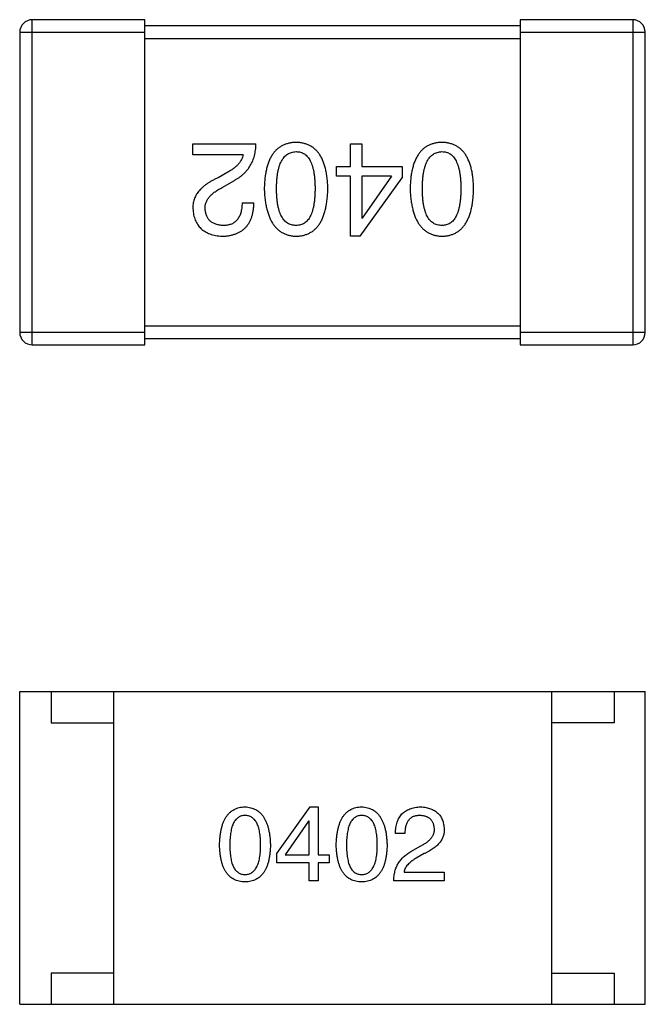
# Model space of a CAD drawing. Header units: millimetres. Extents: x 134 to 283, y 142 to 332.
# Tile 96 of 145: x 154.04 to 155.04, y 276.38 to 277.96. Entities that reach past the tile are written whole.
import ezdxf

# ---------------------------------------------------------------- set-up
doc = ezdxf.new("R2010")
doc.units = ezdxf.units.MM
doc.header["$LTSCALE"] = 0.1
doc.layers.get('0').update_dxf_attribs({"linetype": 'CONTINUOUS'})

msp = doc.modelspace()

# ---------------------------------------------------------------- linework, layer by layer
at = {"color": 7, "linetype": 'Continuous'}
for p, q in [((154.064, 277.4371), (154.064, 277.9571)), ((154.244, 277.9571), (154.064, 277.9571)), ((154.244, 277.4371), (154.244, 277.9571)), ((154.844, 277.9571), (154.844, 277.4371)), ((155.024, 277.9571), (154.844, 277.9571)), ((155.024, 277.9571), (155.024, 277.4371)), ((154.044, 277.9371), (154.044, 277.4571)), ((154.044, 277.9371), (154.244, 277.9371)), ((154.844, 277.9471), (154.244, 277.9471)), ((154.844, 277.9371), (155.044, 277.9371)), ((155.044, 277.4571), (155.044, 277.9371)), ((154.244, 277.9271), (154.844, 277.9271)), ((154.3208, 277.7412), (154.3208, 277.7584)), ((154.3208, 277.7584), (154.4216, 277.7584)), ((154.5728, 277.7223), (154.5728, 277.7584)), ((154.5728, 277.7584), (154.5909, 277.7584)), ((154.5909, 277.7584), (154.5909, 277.7223)), ((154.4011, 277.7412), (154.3208, 277.7412)), ((154.3766, 277.7133), (154.361, 277.7043)), ((154.5507, 277.7067), (154.5507, 277.7223)), ((154.5507, 277.7223), (154.5728, 277.7223)), ((154.5909, 277.7223), (154.6556, 277.7223)), ((154.6556, 277.7223), (154.6556, 277.7043)), ((154.3675, 277.6887), (154.3872, 277.7002)), ((154.5728, 277.7067), (154.5507, 277.7067)), ((154.5728, 277.6108), (154.5728, 277.7067)), ((154.5884, 277.6108), (154.6556, 277.7043)), ((154.5909, 277.7067), (154.5909, 277.6395)), ((154.6384, 277.7067), (154.5909, 277.7067)), ((154.6384, 277.7067), (154.5917, 277.6395)), ((154.3995, 277.6641), (154.4184, 277.6641)), ((154.5909, 277.6395), (154.5917, 277.6395)), ((154.5884, 277.6108), (154.5728, 277.6108)), ((154.844, 277.4671), (154.244, 277.4671)), ((154.244, 277.4571), (154.044, 277.4571)), ((154.244, 277.4471), (154.844, 277.4471)), ((155.044, 277.4571), (154.844, 277.4571)), ((154.064, 277.4371), (154.244, 277.4371)), ((154.844, 277.4371), (155.024, 277.4371)), ((154.0441, 276.3826), (154.0441, 276.8826)), ((154.0441, 276.8826), (155.0441, 276.8826)), ((154.0941, 276.8826), (154.0941, 276.8326)), ((154.1941, 276.8826), (154.1941, 276.3826)), ((154.8941, 276.8826), (154.8941, 276.3826)), ((154.9941, 276.8826), (154.9941, 276.8326)), ((155.0441, 276.3826), (155.0441, 276.8826)), ((154.0941, 276.8326), (154.1941, 276.8326)), ((154.9941, 276.8326), (154.8941, 276.8326)), ((154.4548, 276.6235), (154.5086, 276.6983)), ((154.5086, 276.6983), (154.521, 276.6983)), ((154.521, 276.6983), (154.521, 276.6216)), ((154.5059, 276.6753), (154.4686, 276.6216)), ((154.5066, 276.6753), (154.5059, 276.6753)), ((154.5066, 276.6216), (154.5066, 276.6753)), ((154.6597, 276.6557), (154.6446, 276.6557)), ((154.6695, 276.6268), (154.6853, 276.636)), ((154.4548, 276.6091), (154.4548, 276.6235)), ((154.4686, 276.6216), (154.5066, 276.6216)), ((154.521, 276.6216), (154.5387, 276.6216)), ((154.5387, 276.6216), (154.5387, 276.6091)), ((154.6905, 276.6235), (154.678, 276.6163)), ((154.5066, 276.6091), (154.4548, 276.6091)), ((154.5066, 276.5802), (154.5066, 276.6091)), ((154.521, 276.6091), (154.521, 276.5802)), ((154.5387, 276.6091), (154.521, 276.6091)), ((154.521, 276.5802), (154.5066, 276.5802)), ((154.7226, 276.5802), (154.642, 276.5802)), ((154.6584, 276.594), (154.7226, 276.594)), ((154.7226, 276.594), (154.7226, 276.5802)), ((154.0941, 276.4326), (154.0941, 276.3826)), ((154.1941, 276.4326), (154.0941, 276.4326)), ((154.8941, 276.4326), (154.9941, 276.4326)), ((154.9941, 276.4326), (154.9941, 276.3826)), ((154.0441, 276.3826), (155.0441, 276.3826))]:
    msp.add_line(p, q, dxfattribs=at)
for centre, start, end in [((154.064, 277.9371), 90, 180), ((155.024, 277.9371), 0, 90), ((154.064, 277.4571), 180, 270), ((155.024, 277.4571), 270, 0)]:
    msp.add_arc(centre, 0.02, start, end, dxfattribs=at)
for points, knots in [([(154.4858, 277.7608), (154.4838, 277.7608), (154.4799, 277.7606), (154.4743, 277.7596), (154.469, 277.7581), (154.4641, 277.756), (154.4596, 277.7534), (154.4554, 277.7502), (154.4517, 277.7464), (154.4483, 277.742), (154.4453, 277.7371), (154.4427, 277.7316), (154.4405, 277.7255), (154.4386, 277.7189), (154.4371, 277.7118), (154.436, 277.704), (154.4352, 277.6957), (154.435, 277.69), (154.4349, 277.6871)], [0, 0, 0, 0, 0.059134, 0.115603, 0.169236, 0.221572, 0.273254, 0.32474, 0.377319, 0.431815, 0.488555, 0.548609, 0.612242, 0.680182, 0.75251, 0.829782, 0.91231, 1, 1, 1, 1]), ([(154.5366, 277.6871), (154.5365, 277.69), (154.5363, 277.6957), (154.5355, 277.704), (154.5344, 277.7118), (154.5329, 277.7189), (154.531, 277.7255), (154.5288, 277.7316), (154.5262, 277.7371), (154.5232, 277.742), (154.5198, 277.7464), (154.5161, 277.7502), (154.5119, 277.7534), (154.5074, 277.756), (154.5025, 277.7581), (154.4973, 277.7596), (154.4916, 277.7606), (154.4877, 277.7608), (154.4858, 277.7608)], [0, 0, 0, 0, 0.087693, 0.170223, 0.247496, 0.319826, 0.387768, 0.451403, 0.511459, 0.568358, 0.622671, 0.675251, 0.726739, 0.778422, 0.830759, 0.884394, 0.940865, 1, 1, 1, 1]), ([(154.7189, 277.7608), (154.7169, 277.7608), (154.713, 277.7606), (154.7074, 277.7596), (154.7022, 277.7581), (154.6973, 277.756), (154.6927, 277.7534), (154.6886, 277.7502), (154.6848, 277.7464), (154.6815, 277.742), (154.6785, 277.7371), (154.6759, 277.7316), (154.6736, 277.7255), (154.6718, 277.7189), (154.6702, 277.7118), (154.6692, 277.704), (154.6684, 277.6957), (154.6682, 277.69), (154.6681, 277.6871)], [0, 0, 0, 0, 0.059134, 0.115603, 0.169236, 0.221572, 0.273254, 0.32474, 0.377319, 0.431815, 0.488555, 0.548609, 0.612242, 0.680182, 0.75251, 0.829782, 0.91231, 1, 1, 1, 1]), ([(154.7697, 277.6871), (154.7696, 277.69), (154.7694, 277.6957), (154.7687, 277.704), (154.7676, 277.7118), (154.766, 277.7189), (154.7642, 277.7255), (154.7619, 277.7316), (154.7593, 277.7371), (154.7563, 277.742), (154.753, 277.7464), (154.7492, 277.7502), (154.7451, 277.7534), (154.7406, 277.756), (154.7357, 277.7581), (154.7304, 277.7596), (154.7248, 277.7606), (154.7209, 277.7608), (154.7189, 277.7608)], [0, 0, 0, 0, 0.087693, 0.170223, 0.247496, 0.319826, 0.387768, 0.451403, 0.511459, 0.568358, 0.622671, 0.675251, 0.726739, 0.778422, 0.830759, 0.884394, 0.940865, 1, 1, 1, 1]), ([(154.3872, 277.7002), (154.3886, 277.701), (154.3913, 277.7025), (154.3951, 277.705), (154.3987, 277.7077), (154.402, 277.7105), (154.405, 277.7136), (154.4078, 277.7168), (154.4104, 277.7202), (154.4127, 277.7237), (154.4147, 277.7275), (154.4165, 277.7314), (154.418, 277.7354), (154.4192, 277.7397), (154.4202, 277.7441), (154.421, 277.7487), (154.4215, 277.7535), (154.4216, 277.7567), (154.4216, 277.7584)], [0, 0, 0, 0, 0.065828, 0.130094, 0.192451, 0.254037, 0.313974, 0.373757, 0.433048, 0.492243, 0.551902, 0.611758, 0.672678, 0.734814, 0.798569, 0.863693, 0.930488, 1, 1, 1, 1]), ([(154.4546, 277.6871), (154.4546, 277.6894), (154.4547, 277.694), (154.455, 277.7006), (154.4556, 277.7067), (154.4565, 277.7125), (154.4576, 277.7177), (154.4589, 277.7226), (154.4604, 277.7269), (154.4623, 277.7309), (154.4644, 277.7344), (154.4667, 277.7374), (154.4692, 277.74), (154.4721, 277.7421), (154.4751, 277.7438), (154.4785, 277.7451), (154.482, 277.7459), (154.4845, 277.746), (154.4858, 277.7461)], [0, 0, 0, 0, 0.094834, 0.184067, 0.267029, 0.344713, 0.417334, 0.484367, 0.546941, 0.604717, 0.65953, 0.710539, 0.759381, 0.806382, 0.853027, 0.900623, 0.949121, 1, 1, 1, 1]), ([(154.4858, 277.7461), (154.487, 277.746), (154.4894, 277.7459), (154.4929, 277.7453), (154.4961, 277.7441), (154.4991, 277.7424), (154.5018, 277.7404), (154.5044, 277.7378), (154.5066, 277.7348), (154.5086, 277.7313), (154.5104, 277.7273), (154.5119, 277.7229), (154.5132, 277.7181), (154.5143, 277.7128), (154.5151, 277.707), (154.5156, 277.7008), (154.516, 277.6941), (154.5161, 277.6895), (154.5161, 277.6871)], [0, 0, 0, 0, 0.049766, 0.097012, 0.143225, 0.188786, 0.235079, 0.282962, 0.333687, 0.387747, 0.445963, 0.508657, 0.576545, 0.649868, 0.72822, 0.812712, 0.903543, 1, 1, 1, 1]), ([(154.6878, 277.6871), (154.6878, 277.6894), (154.6878, 277.694), (154.6882, 277.7006), (154.6888, 277.7067), (154.6896, 277.7125), (154.6907, 277.7177), (154.692, 277.7226), (154.6936, 277.7269), (154.6954, 277.7309), (154.6975, 277.7344), (154.6998, 277.7374), (154.7024, 277.74), (154.7052, 277.7421), (154.7083, 277.7438), (154.7116, 277.7451), (154.7152, 277.7459), (154.7176, 277.746), (154.7189, 277.7461)], [0, 0, 0, 0, 0.094834, 0.184067, 0.267029, 0.344713, 0.417334, 0.484367, 0.546941, 0.604717, 0.65953, 0.710539, 0.759381, 0.806382, 0.853027, 0.900623, 0.949121, 1, 1, 1, 1]), ([(154.7189, 277.7461), (154.7201, 277.746), (154.7225, 277.7459), (154.726, 277.7453), (154.7293, 277.7441), (154.7322, 277.7424), (154.735, 277.7404), (154.7375, 277.7378), (154.7397, 277.7348), (154.7417, 277.7313), (154.7435, 277.7273), (154.7451, 277.7229), (154.7463, 277.7181), (154.7474, 277.7128), (154.7482, 277.707), (154.7488, 277.7008), (154.7492, 277.6941), (154.7492, 277.6895), (154.7492, 277.6871)], [0, 0, 0, 0, 0.049766, 0.097012, 0.143225, 0.188786, 0.235079, 0.282962, 0.333687, 0.387747, 0.445963, 0.508657, 0.576545, 0.649868, 0.72822, 0.812712, 0.903543, 1, 1, 1, 1]), ([(154.4011, 277.7412), (154.4009, 277.7399), (154.4004, 277.7373), (154.3987, 277.7335), (154.3966, 277.7298), (154.3938, 277.7263), (154.3904, 277.7228), (154.3863, 277.7195), (154.3817, 277.7163), (154.3783, 277.7143), (154.3766, 277.7133)], [0, 0, 0, 0, 0.103034, 0.208166, 0.318255, 0.434664, 0.559728, 0.695394, 0.841708, 1, 1, 1, 1]), ([(154.361, 277.7043), (154.3593, 277.7035), (154.356, 277.702), (154.3513, 277.6995), (154.3469, 277.6969), (154.3428, 277.6942), (154.3391, 277.6915), (154.3357, 277.6886), (154.3327, 277.6857), (154.33, 277.6826), (154.3277, 277.6795), (154.3257, 277.6763), (154.324, 277.673), (154.3226, 277.6696), (154.3217, 277.6661), (154.321, 277.6625), (154.3207, 277.6588), (154.3208, 277.6564), (154.3208, 277.6551)], [0, 0, 0, 0, 0.082731, 0.161257, 0.236138, 0.307554, 0.375712, 0.440848, 0.502916, 0.562567, 0.619798, 0.675716, 0.73039, 0.78386, 0.837315, 0.890547, 0.944917, 1, 1, 1, 1]), ([(154.3405, 277.6543), (154.3404, 277.6551), (154.3403, 277.6567), (154.3405, 277.6591), (154.3409, 277.6615), (154.3415, 277.6638), (154.3424, 277.6661), (154.3435, 277.6684), (154.3448, 277.6706), (154.3465, 277.6728), (154.3482, 277.6749), (154.3503, 277.677), (154.3526, 277.6791), (154.3551, 277.6811), (154.3579, 277.6831), (154.3609, 277.685), (154.3641, 277.6869), (154.3664, 277.6881), (154.3675, 277.6887)], [0, 0, 0, 0, 0.052237, 0.103888, 0.155485, 0.207395, 0.259864, 0.31356, 0.369176, 0.4266, 0.486836, 0.550048, 0.61567, 0.685271, 0.75824, 0.834614, 0.915635, 1, 1, 1, 1]), ([(154.4349, 277.6871), (154.4351, 277.6841), (154.4353, 277.6782), (154.4362, 277.6697), (154.4374, 277.6618), (154.4389, 277.6545), (154.4408, 277.6477), (154.4431, 277.6415), (154.4457, 277.6358), (154.4487, 277.6307), (154.4521, 277.6262), (154.4558, 277.6223), (154.4599, 277.6189), (154.4644, 277.6161), (154.4692, 277.6139), (154.4744, 277.6123), (154.48, 277.6112), (154.4838, 277.611), (154.4858, 277.6108)], [0, 0, 0, 0, 0.088475, 0.171606, 0.249595, 0.322626, 0.391327, 0.455765, 0.516374, 0.573675, 0.628522, 0.681161, 0.732559, 0.783563, 0.83504, 0.887639, 0.942585, 1, 1, 1, 1]), ([(154.4858, 277.6281), (154.4845, 277.6281), (154.482, 277.6282), (154.4785, 277.6289), (154.4751, 277.63), (154.4721, 277.6317), (154.4693, 277.6338), (154.4667, 277.6363), (154.4644, 277.6394), (154.4623, 277.6429), (154.4605, 277.6468), (154.4589, 277.6512), (154.4576, 277.6561), (154.4565, 277.6614), (154.4556, 277.6671), (154.455, 277.6734), (154.4547, 277.6801), (154.4546, 277.6847), (154.4546, 277.6871)], [0, 0, 0, 0, 0.050604, 0.098688, 0.145699, 0.191791, 0.238625, 0.286717, 0.337546, 0.391814, 0.449755, 0.512106, 0.579685, 0.652048, 0.730262, 0.814146, 0.904281, 1, 1, 1, 1]), ([(154.5161, 277.6871), (154.5161, 277.6847), (154.516, 277.6801), (154.5156, 277.6734), (154.5151, 277.6671), (154.5143, 277.6614), (154.5132, 277.6561), (154.5119, 277.6512), (154.5104, 277.6468), (154.5086, 277.6429), (154.5066, 277.6394), (154.5044, 277.6363), (154.5018, 277.6338), (154.4991, 277.6317), (154.4961, 277.63), (154.4929, 277.6289), (154.4894, 277.6282), (154.487, 277.6281), (154.4858, 277.6281)], [0, 0, 0, 0, 0.096452, 0.187278, 0.271765, 0.350519, 0.423437, 0.491321, 0.554011, 0.612224, 0.666281, 0.717003, 0.764884, 0.811423, 0.856783, 0.902993, 0.950236, 1, 1, 1, 1]), ([(154.4858, 277.6108), (154.4877, 277.6109), (154.4916, 277.6111), (154.4973, 277.6121), (154.5025, 277.6137), (154.5074, 277.6158), (154.5119, 277.6186), (154.5161, 277.6219), (154.5198, 277.6258), (154.5232, 277.6303), (154.5262, 277.6354), (154.5288, 277.6411), (154.531, 277.6473), (154.5329, 277.6542), (154.5344, 277.6616), (154.5355, 277.6696), (154.5363, 277.6781), (154.5365, 277.684), (154.5366, 277.6871)], [0, 0, 0, 0, 0.057911, 0.113262, 0.165956, 0.217443, 0.268511, 0.319665, 0.372, 0.426129, 0.483365, 0.543779, 0.607756, 0.676562, 0.749704, 0.827713, 0.911177, 1, 1, 1, 1]), ([(154.6681, 277.6871), (154.6682, 277.6841), (154.6685, 277.6782), (154.6693, 277.6697), (154.6705, 277.6618), (154.6721, 277.6545), (154.674, 277.6477), (154.6762, 277.6415), (154.6789, 277.6358), (154.6819, 277.6307), (154.6853, 277.6262), (154.689, 277.6223), (154.6931, 277.6189), (154.6976, 277.6161), (154.7024, 277.6139), (154.7076, 277.6123), (154.7131, 277.6112), (154.7169, 277.611), (154.7189, 277.6108)], [0, 0, 0, 0, 0.088475, 0.171606, 0.249595, 0.322626, 0.391327, 0.455765, 0.516374, 0.573675, 0.628522, 0.681161, 0.732559, 0.783563, 0.83504, 0.887639, 0.942585, 1, 1, 1, 1]), ([(154.7189, 277.6281), (154.7176, 277.6281), (154.7152, 277.6282), (154.7116, 277.6289), (154.7083, 277.63), (154.7052, 277.6317), (154.7024, 277.6338), (154.6998, 277.6363), (154.6975, 277.6394), (154.6954, 277.6429), (154.6936, 277.6468), (154.692, 277.6512), (154.6907, 277.6561), (154.6896, 277.6614), (154.6888, 277.6671), (154.6882, 277.6734), (154.6878, 277.6801), (154.6878, 277.6847), (154.6878, 277.6871)], [0, 0, 0, 0, 0.050604, 0.098688, 0.145699, 0.191791, 0.238625, 0.286717, 0.337546, 0.391814, 0.449755, 0.512106, 0.579685, 0.652048, 0.730262, 0.814146, 0.904281, 1, 1, 1, 1]), ([(154.7189, 277.6108), (154.7209, 277.6109), (154.7248, 277.6111), (154.7304, 277.6121), (154.7357, 277.6137), (154.7406, 277.6158), (154.7451, 277.6186), (154.7492, 277.6219), (154.753, 277.6258), (154.7563, 277.6303), (154.7593, 277.6354), (154.7619, 277.6411), (154.7642, 277.6473), (154.766, 277.6542), (154.7676, 277.6616), (154.7687, 277.6696), (154.7694, 277.6781), (154.7696, 277.684), (154.7697, 277.6871)], [0, 0, 0, 0, 0.057911, 0.113262, 0.165956, 0.217443, 0.268511, 0.319665, 0.372, 0.426129, 0.483365, 0.543779, 0.607756, 0.676562, 0.749704, 0.827713, 0.911177, 1, 1, 1, 1]), ([(154.7492, 277.6871), (154.7492, 277.6847), (154.7492, 277.6801), (154.7488, 277.6734), (154.7482, 277.6671), (154.7474, 277.6614), (154.7463, 277.6561), (154.7451, 277.6512), (154.7435, 277.6468), (154.7417, 277.6429), (154.7397, 277.6394), (154.7375, 277.6363), (154.735, 277.6338), (154.7322, 277.6317), (154.7292, 277.63), (154.726, 277.6289), (154.7225, 277.6282), (154.7201, 277.6281), (154.7189, 277.6281)], [0, 0, 0, 0, 0.096452, 0.187278, 0.271765, 0.350519, 0.423437, 0.491321, 0.554011, 0.612224, 0.666281, 0.717003, 0.764884, 0.811423, 0.856783, 0.902993, 0.950236, 1, 1, 1, 1]), ([(154.3208, 277.6551), (154.321, 277.6534), (154.3212, 277.6501), (154.322, 277.6453), (154.3231, 277.6409), (154.3246, 277.6367), (154.3264, 277.6328), (154.3284, 277.6293), (154.3309, 277.626), (154.3337, 277.6231), (154.3368, 277.6205), (154.3402, 277.6181), (154.344, 277.6161), (154.3481, 277.6144), (154.3525, 277.6131), (154.3572, 277.612), (154.3623, 277.6112), (154.3657, 277.611), (154.3675, 277.6108)], [0, 0, 0, 0, 0.070688, 0.137741, 0.201612, 0.262778, 0.321223, 0.378455, 0.434411, 0.490146, 0.546362, 0.603392, 0.662208, 0.723401, 0.787372, 0.85442, 0.925153, 1, 1, 1, 1]), ([(154.37, 277.6281), (154.3689, 277.6281), (154.3667, 277.6282), (154.3635, 277.6286), (154.3605, 277.6292), (154.3577, 277.6299), (154.3552, 277.6309), (154.3528, 277.6321), (154.3506, 277.6334), (154.3486, 277.635), (154.3469, 277.6367), (154.3454, 277.6387), (154.344, 277.6408), (154.3429, 277.6431), (154.342, 277.6457), (154.3413, 277.6484), (154.3407, 277.6513), (154.3406, 277.6533), (154.3405, 277.6543)], [0, 0, 0, 0, 0.076112, 0.148436, 0.216883, 0.281466, 0.34298, 0.402356, 0.459881, 0.51546, 0.571111, 0.62658, 0.683162, 0.741007, 0.801404, 0.863825, 0.930544, 1, 1, 1, 1]), ([(154.3675, 277.6108), (154.3696, 277.6109), (154.3735, 277.6111), (154.3792, 277.6119), (154.3845, 277.6131), (154.3894, 277.6147), (154.394, 277.6167), (154.3981, 277.619), (154.4019, 277.6217), (154.4053, 277.6249), (154.4083, 277.6285), (154.4109, 277.6324), (154.4131, 277.6368), (154.415, 277.6415), (154.4164, 277.6466), (154.4175, 277.6521), (154.4181, 277.658), (154.4183, 277.662), (154.4184, 277.6641)], [0, 0, 0, 0, 0.07282, 0.141057, 0.2062, 0.267672, 0.326735, 0.383519, 0.439188, 0.494454, 0.549628, 0.605958, 0.66397, 0.72402, 0.787502, 0.854127, 0.925065, 1, 1, 1, 1]), ([(154.3995, 277.6641), (154.3995, 277.6627), (154.3994, 277.6598), (154.3989, 277.6557), (154.3983, 277.6519), (154.3974, 277.6484), (154.3963, 277.6452), (154.3951, 277.6422), (154.3935, 277.6395), (154.3918, 277.6371), (154.3898, 277.6349), (154.3876, 277.6331), (154.3852, 277.6315), (154.3826, 277.6302), (154.3797, 277.6293), (154.3767, 277.6286), (154.3734, 277.6281), (154.3712, 277.6281), (154.37, 277.6281)], [0, 0, 0, 0, 0.082594, 0.15978, 0.232961, 0.301462, 0.365595, 0.426678, 0.484662, 0.540809, 0.595146, 0.648401, 0.702272, 0.757102, 0.813447, 0.872233, 0.934055, 1, 1, 1, 1]), ([(154.3635, 276.6373), (154.3636, 276.6397), (154.3637, 276.6445), (154.3644, 276.6513), (154.3652, 276.6577), (154.3665, 276.6636), (154.3679, 276.6691), (154.3697, 276.6741), (154.3718, 276.6786), (154.3742, 276.6827), (154.3769, 276.6863), (154.3799, 276.6894), (154.3832, 276.6921), (154.3868, 276.6943), (154.3908, 276.696), (154.395, 276.6973), (154.3995, 276.6981), (154.4026, 276.6982), (154.4042, 276.6983)], [0, 0, 0, 0, 0.088823, 0.172287, 0.250296, 0.323438, 0.392244, 0.456221, 0.516635, 0.573871, 0.628, 0.680335, 0.731489, 0.782557, 0.834044, 0.886738, 0.942089, 1, 1, 1, 1]), ([(154.4042, 276.6983), (154.4057, 276.6982), (154.4088, 276.698), (154.4132, 276.6971), (154.4174, 276.6958), (154.4212, 276.6941), (154.4248, 276.6918), (154.4281, 276.6891), (154.4311, 276.686), (154.4338, 276.6824), (154.4362, 276.6783), (154.4383, 276.6738), (154.4401, 276.6688), (154.4416, 276.6634), (154.4429, 276.6575), (154.4438, 276.6512), (154.4445, 276.6444), (154.4447, 276.6397), (154.4448, 276.6373)], [0, 0, 0, 0, 0.057415, 0.112361, 0.16496, 0.216437, 0.267441, 0.318839, 0.371478, 0.426325, 0.483626, 0.544235, 0.608673, 0.677374, 0.750405, 0.828394, 0.911525, 1, 1, 1, 1]), ([(154.55, 276.6373), (154.5501, 276.6397), (154.5503, 276.6445), (154.5509, 276.6513), (154.5518, 276.6577), (154.553, 276.6636), (154.5545, 276.6691), (154.5563, 276.6741), (154.5583, 276.6786), (154.5607, 276.6827), (154.5634, 276.6863), (154.5664, 276.6894), (154.5697, 276.6921), (154.5734, 276.6943), (154.5773, 276.696), (154.5815, 276.6973), (154.586, 276.6981), (154.5891, 276.6982), (154.5907, 276.6983)], [0, 0, 0, 0, 0.088823, 0.172287, 0.250296, 0.323438, 0.392244, 0.456221, 0.516635, 0.573871, 0.628, 0.680335, 0.731489, 0.782557, 0.834044, 0.886738, 0.942089, 1, 1, 1, 1]), ([(154.5907, 276.6983), (154.5923, 276.6982), (154.5953, 276.698), (154.5998, 276.6971), (154.6039, 276.6958), (154.6078, 276.6941), (154.6113, 276.6918), (154.6146, 276.6891), (154.6176, 276.686), (154.6203, 276.6824), (154.6227, 276.6783), (154.6248, 276.6738), (154.6266, 276.6688), (154.6282, 276.6634), (154.6294, 276.6575), (154.6303, 276.6512), (154.631, 276.6444), (154.6312, 276.6397), (154.6313, 276.6373)], [0, 0, 0, 0, 0.057415, 0.112361, 0.16496, 0.216437, 0.267441, 0.318839, 0.371478, 0.426325, 0.483626, 0.544235, 0.608673, 0.677374, 0.750405, 0.828394, 0.911525, 1, 1, 1, 1]), ([(154.6446, 276.6557), (154.6447, 276.6573), (154.6448, 276.6606), (154.6453, 276.6653), (154.6461, 276.6697), (154.6473, 276.6738), (154.6488, 276.6775), (154.6505, 276.681), (154.6526, 276.6842), (154.655, 276.687), (154.6577, 276.6896), (154.6608, 276.6917), (154.6641, 276.6936), (154.6677, 276.6952), (154.6717, 276.6965), (154.6759, 276.6974), (154.6805, 276.698), (154.6836, 276.6982), (154.6853, 276.6983)], [0, 0, 0, 0, 0.074935, 0.145873, 0.212498, 0.27598, 0.33603, 0.394042, 0.450372, 0.505546, 0.560812, 0.616481, 0.673265, 0.732328, 0.7938, 0.858943, 0.92718, 1, 1, 1, 1]), ([(154.6853, 276.6983), (154.6867, 276.6982), (154.6895, 276.698), (154.6935, 276.6974), (154.6973, 276.6965), (154.7008, 276.6954), (154.7041, 276.694), (154.7071, 276.6924), (154.7099, 276.6906), (154.7123, 276.6885), (154.7146, 276.6861), (154.7165, 276.6836), (154.7182, 276.6807), (154.7196, 276.6776), (154.7208, 276.6743), (154.7217, 276.6707), (154.7223, 276.6669), (154.7225, 276.6642), (154.7226, 276.6629)], [0, 0, 0, 0, 0.074847, 0.14558, 0.212628, 0.276599, 0.337792, 0.396608, 0.453638, 0.509854, 0.565589, 0.621545, 0.678777, 0.737222, 0.798388, 0.862259, 0.929312, 1, 1, 1, 1]), ([(154.4042, 276.6845), (154.4032, 276.6845), (154.4013, 276.6844), (154.3985, 276.6839), (154.3959, 276.6829), (154.3935, 276.6816), (154.3913, 276.6799), (154.3893, 276.6779), (154.3875, 276.6755), (154.3859, 276.6727), (154.3845, 276.6695), (154.3832, 276.666), (154.3822, 276.6621), (154.3813, 276.6579), (154.3807, 276.6532), (154.3803, 276.6482), (154.38, 276.6429), (154.3799, 276.6392), (154.3799, 276.6373)], [0, 0, 0, 0, 0.049764, 0.097007, 0.143217, 0.188577, 0.235116, 0.282997, 0.333719, 0.387776, 0.445989, 0.508679, 0.576563, 0.649481, 0.728235, 0.812722, 0.903548, 1, 1, 1, 1]), ([(154.4291, 276.6373), (154.4291, 276.6392), (154.429, 276.6429), (154.4287, 276.6482), (154.4283, 276.6532), (154.4276, 276.6579), (154.4267, 276.6621), (154.4257, 276.666), (154.4244, 276.6695), (154.423, 276.6727), (154.4213, 276.6754), (154.4194, 276.6779), (154.4174, 276.6799), (154.4151, 276.6816), (154.4126, 276.6829), (154.41, 276.6839), (154.4071, 276.6844), (154.4052, 276.6845), (154.4042, 276.6845)], [0, 0, 0, 0, 0.095719, 0.185854, 0.269738, 0.347952, 0.420315, 0.487894, 0.550245, 0.608186, 0.662454, 0.713283, 0.761375, 0.808209, 0.854301, 0.901312, 0.949396, 1, 1, 1, 1]), ([(154.5907, 276.6845), (154.5897, 276.6845), (154.5878, 276.6844), (154.585, 276.6839), (154.5824, 276.6829), (154.58, 276.6816), (154.5778, 276.6799), (154.5758, 276.6779), (154.574, 276.6755), (154.5724, 276.6727), (154.571, 276.6695), (154.5697, 276.666), (154.5688, 276.6621), (154.5679, 276.6579), (154.5672, 276.6532), (154.5668, 276.6482), (154.5665, 276.6429), (154.5664, 276.6392), (154.5664, 276.6373)], [0, 0, 0, 0, 0.049764, 0.097007, 0.143217, 0.188577, 0.235116, 0.282997, 0.333719, 0.387776, 0.445989, 0.508679, 0.576563, 0.649481, 0.728235, 0.812722, 0.903548, 1, 1, 1, 1]), ([(154.6156, 276.6373), (154.6156, 276.6392), (154.6156, 276.6429), (154.6153, 276.6482), (154.6148, 276.6532), (154.6141, 276.6579), (154.6132, 276.6621), (154.6122, 276.666), (154.6109, 276.6695), (154.6095, 276.6727), (154.6078, 276.6754), (154.606, 276.6779), (154.6039, 276.6799), (154.6016, 276.6816), (154.5992, 276.6829), (154.5965, 276.6839), (154.5937, 276.6844), (154.5917, 276.6845), (154.5907, 276.6845)], [0, 0, 0, 0, 0.095719, 0.185854, 0.269738, 0.347952, 0.420315, 0.487894, 0.550245, 0.608186, 0.662454, 0.713283, 0.761375, 0.808209, 0.854301, 0.901312, 0.949396, 1, 1, 1, 1]), ([(154.6833, 276.6845), (154.6824, 276.6845), (154.6806, 276.6844), (154.6779, 276.6841), (154.6755, 276.6835), (154.6732, 276.6828), (154.6711, 276.6817), (154.6692, 276.6805), (154.6674, 276.679), (154.6659, 276.6773), (154.6645, 276.6754), (154.6632, 276.6732), (154.6622, 276.6708), (154.6613, 276.6682), (154.6606, 276.6654), (154.6602, 276.6624), (154.6598, 276.6591), (154.6597, 276.6568), (154.6597, 276.6557)], [0, 0, 0, 0, 0.065945, 0.127767, 0.186553, 0.242898, 0.297728, 0.351599, 0.404854, 0.459191, 0.515338, 0.573322, 0.634405, 0.698538, 0.767039, 0.84022, 0.917406, 1, 1, 1, 1]), ([(154.7069, 276.6635), (154.7068, 276.6643), (154.7067, 276.6659), (154.7063, 276.6683), (154.7057, 276.6704), (154.705, 276.6725), (154.7041, 276.6743), (154.703, 276.676), (154.7017, 276.6776), (154.7004, 276.679), (154.6988, 276.6802), (154.6971, 276.6813), (154.6952, 276.6822), (154.6931, 276.683), (154.6909, 276.6836), (154.6885, 276.6841), (154.6859, 276.6844), (154.6842, 276.6845), (154.6833, 276.6845)], [0, 0, 0, 0, 0.069456, 0.136175, 0.198596, 0.258993, 0.316838, 0.37342, 0.428889, 0.48454, 0.540119, 0.597644, 0.65702, 0.718534, 0.783117, 0.851564, 0.923888, 1, 1, 1, 1]), ([(154.6853, 276.636), (154.6862, 276.6365), (154.688, 276.6374), (154.6906, 276.6389), (154.693, 276.6405), (154.6952, 276.6421), (154.6972, 276.6437), (154.699, 276.6453), (154.7007, 276.647), (154.7021, 276.6487), (154.7034, 276.6505), (154.7045, 276.6522), (154.7054, 276.6541), (154.7061, 276.6559), (154.7066, 276.6578), (154.7069, 276.6597), (154.707, 276.6616), (154.7069, 276.6629), (154.7069, 276.6635)], [0, 0, 0, 0, 0.084365, 0.165386, 0.24176, 0.314729, 0.38433, 0.449952, 0.513164, 0.5734, 0.630824, 0.68644, 0.740136, 0.792605, 0.844515, 0.896112, 0.947763, 1, 1, 1, 1]), ([(154.7226, 276.6629), (154.7227, 276.6619), (154.7227, 276.6599), (154.7225, 276.657), (154.7219, 276.6541), (154.7212, 276.6513), (154.7201, 276.6486), (154.7188, 276.6459), (154.7171, 276.6433), (154.7153, 276.6409), (154.7131, 276.6384), (154.7107, 276.6361), (154.708, 276.6338), (154.705, 276.6316), (154.7018, 276.6294), (154.6983, 276.6274), (154.6945, 276.6254), (154.6919, 276.6242), (154.6905, 276.6235)], [0, 0, 0, 0, 0.055083, 0.109453, 0.162685, 0.21614, 0.26961, 0.324284, 0.380202, 0.437433, 0.497084, 0.559152, 0.624288, 0.692446, 0.763862, 0.838743, 0.917269, 1, 1, 1, 1]), ([(154.4042, 276.5783), (154.4026, 276.5784), (154.3995, 276.5785), (154.395, 276.5792), (154.3908, 276.5805), (154.3868, 276.5821), (154.3832, 276.5842), (154.3799, 276.5868), (154.3769, 276.5899), (154.3742, 276.5934), (154.3718, 276.5973), (154.3697, 276.6017), (154.3679, 276.6065), (154.3665, 276.6118), (154.3652, 276.6175), (154.3644, 276.6237), (154.3637, 276.6304), (154.3636, 276.6349), (154.3635, 276.6373)], [0, 0, 0, 0, 0.059135, 0.115606, 0.169241, 0.221578, 0.273261, 0.324749, 0.377329, 0.431642, 0.488541, 0.548597, 0.612232, 0.680174, 0.752504, 0.829777, 0.912307, 1, 1, 1, 1]), ([(154.3799, 276.6373), (154.3799, 276.6354), (154.38, 276.6317), (154.3803, 276.6263), (154.3807, 276.6214), (154.3813, 276.6167), (154.3822, 276.6125), (154.3832, 276.6086), (154.3845, 276.6051), (154.3859, 276.6019), (154.3875, 276.5991), (154.3893, 276.5967), (154.3913, 276.5947), (154.3935, 276.593), (154.3959, 276.5917), (154.3985, 276.5907), (154.4013, 276.5902), (154.4032, 276.5901), (154.4042, 276.5901)], [0, 0, 0, 0, 0.096457, 0.187288, 0.27178, 0.350132, 0.423455, 0.491343, 0.554037, 0.612253, 0.666313, 0.717038, 0.764921, 0.811214, 0.856775, 0.902988, 0.950234, 1, 1, 1, 1]), ([(154.4042, 276.5901), (154.4052, 276.5901), (154.4071, 276.5903), (154.41, 276.5909), (154.4126, 276.5919), (154.4151, 276.5932), (154.4174, 276.5949), (154.4194, 276.597), (154.4213, 276.5995), (154.4229, 276.6023), (154.4244, 276.6054), (154.4257, 276.6089), (154.4267, 276.6128), (154.4276, 276.617), (154.4283, 276.6216), (154.4287, 276.6265), (154.429, 276.6318), (154.4291, 276.6354), (154.4291, 276.6373)], [0, 0, 0, 0, 0.050879, 0.099377, 0.146973, 0.193618, 0.240619, 0.289461, 0.34047, 0.395283, 0.453059, 0.515633, 0.582666, 0.655287, 0.732971, 0.815933, 0.905166, 1, 1, 1, 1]), ([(154.4448, 276.6373), (154.4447, 276.6349), (154.4446, 276.6304), (154.444, 276.6237), (154.4431, 276.6175), (154.4419, 276.6118), (154.4404, 276.6065), (154.4386, 276.6017), (154.4365, 276.5973), (154.4341, 276.5934), (154.4314, 276.5899), (154.4284, 276.5868), (154.4251, 276.5842), (154.4215, 276.5821), (154.4176, 276.5805), (154.4134, 276.5792), (154.4089, 276.5785), (154.4058, 276.5784), (154.4042, 276.5783)], [0, 0, 0, 0, 0.08769, 0.170218, 0.24749, 0.319818, 0.387758, 0.451391, 0.511445, 0.568185, 0.622681, 0.67526, 0.726746, 0.778428, 0.830764, 0.884397, 0.940866, 1, 1, 1, 1]), ([(154.5907, 276.5783), (154.5891, 276.5784), (154.586, 276.5785), (154.5815, 276.5792), (154.5773, 276.5805), (154.5734, 276.5821), (154.5698, 276.5842), (154.5664, 276.5868), (154.5634, 276.5899), (154.5608, 276.5934), (154.5583, 276.5973), (154.5563, 276.6017), (154.5545, 276.6065), (154.553, 276.6118), (154.5518, 276.6175), (154.5509, 276.6237), (154.5503, 276.6304), (154.5501, 276.6349), (154.55, 276.6373)], [0, 0, 0, 0, 0.059135, 0.115606, 0.169241, 0.221578, 0.273261, 0.324749, 0.377329, 0.431642, 0.488541, 0.548597, 0.612232, 0.680174, 0.752504, 0.829777, 0.912307, 1, 1, 1, 1]), ([(154.5664, 276.6373), (154.5664, 276.6354), (154.5665, 276.6317), (154.5668, 276.6263), (154.5672, 276.6214), (154.5679, 276.6167), (154.5688, 276.6125), (154.5697, 276.6086), (154.571, 276.6051), (154.5724, 276.6019), (154.574, 276.5991), (154.5758, 276.5967), (154.5778, 276.5947), (154.58, 276.593), (154.5824, 276.5917), (154.585, 276.5907), (154.5878, 276.5902), (154.5897, 276.5901), (154.5907, 276.5901)], [0, 0, 0, 0, 0.096457, 0.187288, 0.27178, 0.350132, 0.423455, 0.491343, 0.554037, 0.612253, 0.666313, 0.717038, 0.764921, 0.811214, 0.856775, 0.902988, 0.950234, 1, 1, 1, 1]), ([(154.5907, 276.5901), (154.5917, 276.5901), (154.5937, 276.5903), (154.5965, 276.5909), (154.5992, 276.5919), (154.6016, 276.5932), (154.6039, 276.5949), (154.6059, 276.597), (154.6078, 276.5995), (154.6095, 276.6023), (154.6109, 276.6054), (154.6122, 276.6089), (154.6132, 276.6128), (154.6141, 276.617), (154.6148, 276.6216), (154.6153, 276.6265), (154.6156, 276.6318), (154.6156, 276.6354), (154.6156, 276.6373)], [0, 0, 0, 0, 0.050879, 0.099377, 0.146973, 0.193618, 0.240619, 0.289461, 0.34047, 0.395283, 0.453059, 0.515633, 0.582666, 0.655287, 0.732971, 0.815933, 0.905166, 1, 1, 1, 1]), ([(154.6313, 276.6373), (154.6313, 276.6349), (154.6311, 276.6304), (154.6305, 276.6237), (154.6296, 276.6175), (154.6284, 276.6118), (154.6269, 276.6065), (154.6251, 276.6017), (154.623, 276.5973), (154.6206, 276.5934), (154.6179, 276.5899), (154.6149, 276.5868), (154.6116, 276.5842), (154.608, 276.5821), (154.6041, 276.5805), (154.5999, 276.5792), (154.5954, 276.5785), (154.5923, 276.5784), (154.5907, 276.5783)], [0, 0, 0, 0, 0.08769, 0.170218, 0.24749, 0.319818, 0.387758, 0.451391, 0.511445, 0.568185, 0.622681, 0.67526, 0.726746, 0.778428, 0.830764, 0.884397, 0.940866, 1, 1, 1, 1]), ([(154.642, 276.5802), (154.642, 276.5816), (154.6421, 276.5842), (154.6425, 276.588), (154.6431, 276.5916), (154.6439, 276.5952), (154.6449, 276.5986), (154.6461, 276.6019), (154.6475, 276.605), (154.6492, 276.608), (154.651, 276.6108), (154.653, 276.6135), (154.6553, 276.6161), (154.6577, 276.6185), (154.6603, 276.6208), (154.6632, 276.623), (154.6663, 276.625), (154.6684, 276.6262), (154.6695, 276.6268)], [0, 0, 0, 0, 0.069512, 0.136307, 0.201431, 0.265186, 0.327322, 0.388242, 0.448098, 0.507757, 0.566952, 0.626243, 0.686026, 0.745963, 0.807549, 0.869906, 0.934172, 1, 1, 1, 1]), ([(154.678, 276.6163), (154.6766, 276.6155), (154.6739, 276.6139), (154.6702, 276.6113), (154.667, 276.6087), (154.6643, 276.6059), (154.662, 276.6031), (154.6603, 276.6002), (154.659, 276.5972), (154.6586, 276.5951), (154.6584, 276.594)], [0, 0, 0, 0, 0.158292, 0.304606, 0.440272, 0.565336, 0.681745, 0.791834, 0.896966, 1, 1, 1, 1])]:
    msp.add_open_spline(points, degree=3, knots=knots, dxfattribs=at)

doc.saveas('drawing.dxf')
